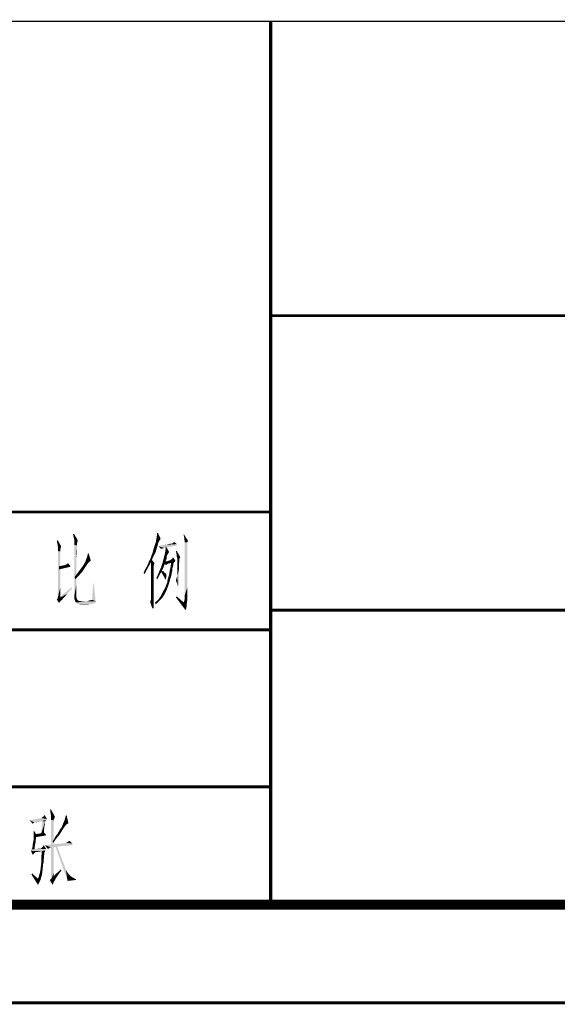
# Model space of a CAD drawing. Header units: millimetres. Extents: x 0 to 1782, y 0 to 1260.
# Tile 75 of 94: x 1549 to 1631, y 0 to 150. Entities that reach past the tile are written whole.
import ezdxf

# ---------------------------------------------------------------- set-up
doc = ezdxf.new("R2010")
doc.units = ezdxf.units.MM
doc.header["$LTSCALE"] = 98.01
doc.layers.get('0').update_dxf_attribs({"linetype": 'CONTINUOUS'})
doc.layers.add('G1000总_DXF_FORMAT', color=7, linetype='CONTINUOUS')

# ---------------------------------------------------------------- blocks, each defined once
blk = doc.blocks.new('*T6')
at = {"color": 1, "linetype": 'Continuous'}
for p, q in [((0, 0), (180, 0)), ((0, 0), (0, -18)), ((90, 0), (90, -18)), ((135, 0), (135, -18)), ((180, 0), (180, -18)), ((0, -18), (180, -18))]:
    blk.add_line(p, q, dxfattribs=at)
blk = doc.blocks.new('*T7')
at = {"color": 1, "linetype": 'Continuous'}
for p, q in [((0, 0), (180, 0)), ((0, 0), (0, -24)), ((22.5, 0), (22.5, -24)), ((45, 0), (45, -24)), ((67.5, 0), (67.5, -24)), ((90, 0), (90, -24)), ((135, 0), (135, -24)), ((180, 0), (180, -24)), ((0, -24), (180, -24))]:
    blk.add_line(p, q, dxfattribs=at)
blk = doc.blocks.new('*T9')
at = {"color": 1, "linetype": 'Continuous'}
for p, q in [((0, 0), (90, 0)), ((0, 0), (0, -18)), ((90, 0), (90, -18)), ((0, -18), (90, -18))]:
    blk.add_line(p, q, dxfattribs=at)
blk = doc.blocks.new('*T10')
at = {"color": 1, "linetype": 'Continuous'}
for p, q in [((0, 0), (180, 0)), ((0, 0), (0, -75)), ((180, 0), (180, -75)), ((0, -75), (180, -75))]:
    blk.add_line(p, q, dxfattribs=at)
blk = doc.blocks.new('*T11')
at = {"color": 1, "linetype": 'Continuous'}
for p, q in [((0, 0), (180, 0)), ((0, 0), (0, -135)), ((180, 0), (180, -135)), ((0, -45), (180, -45)), ((0, -90), (180, -90)), ((0, -135), (180, -135))]:
    blk.add_line(p, q, dxfattribs=at)

msp = doc.modelspace()

# ---------------------------------------------------------------- linework, layer by layer
at = {"color": 1, "linetype": 'Continuous'}
for points in [[(1556.95, 71.63), (1556.95, 70.77), (1556.75, 71.63)], [(1556.95, 70.77), (1556.95, 71.63), (1557.48, 70.7)], [(1557.48, 70.7), (1556.95, 69.97), (1556.95, 70.77)], [(1570.15, 70.9), (1569.42, 70.43), (1569.55, 71.17)], [(1570.15, 70.9), (1570.02, 70.7), (1569.42, 70.43)], [(1569.75, 71.77), (1569.55, 71.17), (1569.62, 71.77)], [(1569.55, 71.17), (1569.75, 71.77), (1570.15, 70.9)], [(1573.75, 71.1), (1573.68, 71.43), (1573.68, 71.63)], [(1573.75, 71.1), (1573.68, 71.63), (1574.35, 70.57)], [(1573.82, 70.57), (1573.75, 70.83), (1573.75, 71.1)], [(1574.35, 70.57), (1573.82, 70.57), (1573.75, 71.1)], [(1554.35, 70.3), (1554.28, 70.57), (1554.42, 70.7)], [(1554.42, 69.9), (1554.35, 70.3), (1554.42, 70.7)], [(1554.42, 69.9), (1554.42, 70.7), (1554.95, 69.77)], [(1554.95, 69.77), (1554.48, 69.5), (1554.42, 69.9)], [(1554.48, 69.5), (1554.95, 69.77), (1554.88, 69.5)], [(1554.88, 69.5), (1554.82, 69.3), (1554.48, 69.03)], [(1554.88, 69.5), (1554.48, 69.03), (1554.48, 69.5)], [(1554.82, 69.3), (1554.82, 69.23), (1554.48, 69.03)], [(1554.82, 69.23), (1554.82, 69.17), (1554.48, 69.03)], [(1557.48, 70.7), (1557.42, 70.3), (1556.95, 69.97)], [(1557.42, 70.3), (1557.35, 70.1), (1556.95, 69.97)], [(1557.35, 70.1), (1557.35, 70.03), (1556.95, 69.97)], [(1556.95, 69.97), (1557.35, 70.03), (1557.35, 69.9)], [(1557.35, 69.9), (1556.95, 62.17), (1556.95, 69.97)], [(1557.35, 69.9), (1557.35, 69.77), (1556.95, 62.17)], [(1557.35, 69.77), (1557.35, 69.5), (1556.95, 62.17)], [(1557.35, 69.5), (1557.35, 69.23), (1556.95, 62.17)], [(1557.35, 69.23), (1557.28, 67.97), (1556.95, 62.17)], [(1557.35, 69.23), (1557.35, 68.83), (1557.28, 67.97)], [(1569.55, 69.43), (1569.02, 69.17), (1569.15, 69.63)], [(1569.02, 69.17), (1569.55, 69.43), (1569.42, 68.97)], [(1569.68, 69.83), (1569.15, 69.63), (1569.28, 70.03)], [(1569.15, 69.63), (1569.68, 69.83), (1569.55, 69.43)], [(1569.82, 70.37), (1569.28, 70.03), (1569.42, 70.43)], [(1569.82, 70.37), (1569.75, 70.1), (1569.28, 70.03)], [(1569.28, 70.03), (1569.75, 70.1), (1569.68, 69.83)], [(1570.02, 70.7), (1569.95, 70.57), (1569.42, 70.43)], [(1569.42, 70.43), (1569.95, 70.57), (1569.82, 70.37)], [(1572.68, 69.9), (1569.82, 69.77), (1570.28, 69.9)], [(1569.82, 69.77), (1572.68, 69.9), (1570.68, 69.5)], [(1570.68, 69.5), (1570.22, 69.37), (1569.82, 69.77)], [(1570.68, 69.5), (1570.48, 69.43), (1570.22, 69.37)], [(1570.28, 69.9), (1570.75, 69.97), (1572.62, 70.1)], [(1570.28, 69.9), (1572.62, 70.1), (1572.68, 69.9)], [(1570.75, 69.97), (1571.08, 70.03), (1572.62, 70.1)], [(1570.88, 69.1), (1570.95, 69.77), (1571.48, 68.83)], [(1572.62, 70.1), (1571.08, 70.03), (1571.42, 70.1)], [(1571.82, 70.17), (1571.95, 70.17), (1571.42, 70.1)], [(1571.82, 70.17), (1571.42, 70.1), (1571.62, 70.17)], [(1572.62, 70.1), (1571.42, 70.1), (1571.95, 70.17)], [(1571.95, 70.17), (1571.95, 70.23), (1572.08, 70.3)], [(1572.62, 70.1), (1571.95, 70.17), (1572.08, 70.3)], [(1572.08, 70.3), (1572.22, 70.43), (1572.62, 70.1)], [(1574.35, 70.57), (1573.82, 70.37), (1573.82, 70.57)], [(1573.82, 70.37), (1574.35, 70.57), (1574.22, 70.37)], [(1574.22, 70.37), (1574.22, 70.1), (1573.82, 62.23)], [(1574.22, 70.37), (1573.82, 62.23), (1573.82, 70.37)], [(1574.22, 70.1), (1574.22, 69.97), (1573.82, 62.23)], [(1574.22, 69.97), (1574.22, 69.77), (1573.82, 62.23)], [(1574.22, 69.77), (1574.22, 69.5), (1573.82, 62.23)], [(1574.22, 69.5), (1574.22, 69.17), (1573.82, 62.23)], [(1554.48, 69.03), (1554.82, 69.17), (1554.82, 68.97)], [(1554.82, 68.97), (1554.48, 62.1), (1554.48, 69.03)], [(1554.82, 68.97), (1554.82, 68.77), (1554.48, 62.1)], [(1554.82, 68.77), (1554.82, 68.5), (1554.48, 62.1)], [(1554.82, 68.5), (1554.82, 68.17), (1554.48, 62.1)], [(1554.82, 68.17), (1554.82, 67.77), (1554.48, 62.1)], [(1554.82, 67.77), (1554.82, 67.3), (1554.48, 62.1)], [(1557.28, 67.97), (1557.28, 67.43), (1556.95, 62.17)], [(1557.35, 68.83), (1557.35, 68.43), (1557.28, 67.97)], [(1559.48, 67.57), (1558.68, 67.5), (1558.82, 67.9)], [(1558.82, 67.9), (1558.95, 68.23), (1559.15, 68.7)], [(1558.82, 67.9), (1559.15, 68.7), (1559.48, 67.57)], [(1558.95, 68.23), (1559.02, 68.63), (1559.15, 68.7)], [(1568.35, 67.43), (1568.55, 67.77), (1568.88, 67.83)], [(1568.35, 67.43), (1568.88, 67.83), (1568.55, 67.1)], [(1568.88, 67.83), (1568.55, 67.77), (1568.68, 68.1)], [(1568.68, 68.1), (1568.75, 68.37), (1569.15, 68.43)], [(1568.68, 68.1), (1569.15, 68.43), (1568.88, 67.83)], [(1568.68, 67.43), (1568.68, 67.83), (1569.22, 67.17)], [(1569.15, 68.43), (1568.75, 68.37), (1568.88, 68.63)], [(1569.42, 68.97), (1568.88, 68.63), (1569.02, 69.17)], [(1568.88, 68.63), (1569.42, 68.97), (1569.15, 68.43)], [(1571.15, 68.43), (1571.08, 68.17), (1570.42, 67.17)], [(1571.15, 68.43), (1570.42, 67.17), (1570.75, 68.43)], [(1571.08, 68.17), (1571.08, 67.9), (1570.42, 67.17)], [(1571.08, 67.9), (1570.95, 67.57), (1570.42, 67.17)], [(1571.35, 68.77), (1570.75, 68.43), (1570.88, 69.1)], [(1571.35, 68.77), (1571.28, 68.57), (1570.75, 68.43)], [(1570.75, 68.43), (1571.28, 68.57), (1571.15, 68.43)], [(1570.88, 69.1), (1571.48, 68.83), (1571.35, 68.77)], [(1571.62, 67.63), (1571.68, 67.7), (1571.82, 67.77)], [(1572.42, 67.57), (1571.62, 67.63), (1571.82, 67.77)], [(1572.42, 67.57), (1571.82, 67.77), (1571.95, 67.9)], [(1571.95, 67.9), (1572.02, 68.1), (1572.42, 67.57)], [(1572.62, 69.03), (1572.55, 68.7), (1572.48, 69.03)], [(1572.62, 68.43), (1572.55, 68.7), (1572.62, 69.03)], [(1572.62, 68.43), (1572.62, 69.03), (1573.15, 68.1)], [(1573.15, 68.1), (1572.62, 68.17), (1572.62, 68.43)], [(1573.15, 68.1), (1572.68, 68.03), (1572.62, 68.17)], [(1572.68, 67.97), (1572.68, 68.03), (1573.15, 68.1)], [(1572.68, 67.9), (1572.68, 67.97), (1573.15, 68.1)], [(1572.68, 67.9), (1573.15, 68.1), (1573.02, 67.83)], [(1573.02, 67.83), (1572.68, 67.7), (1572.68, 67.9)], [(1572.68, 67.7), (1573.02, 67.83), (1573.02, 67.7)], [(1574.22, 69.17), (1574.22, 68.83), (1573.82, 62.23)], [(1574.22, 68.83), (1574.22, 68.37), (1573.82, 62.23)], [(1574.22, 68.37), (1574.22, 67.83), (1573.82, 62.23)], [(1574.22, 67.83), (1574.22, 67.3), (1573.82, 62.23)], [(1554.82, 67.3), (1554.82, 66.77), (1554.48, 62.1)], [(1554.82, 66.77), (1554.82, 66.23), (1554.48, 62.1)], [(1554.82, 66.23), (1554.82, 65.63), (1554.48, 62.1)], [(1556.35, 66.77), (1554.62, 66.7), (1555.62, 66.9)], [(1554.62, 66.7), (1556.35, 66.77), (1556.35, 66.63)], [(1556.35, 66.63), (1554.62, 66.23), (1554.62, 66.7)], [(1555.62, 66.9), (1555.82, 67.03), (1556.02, 67.17)], [(1555.62, 66.9), (1556.02, 67.17), (1556.35, 66.77)], [(1557.28, 67.43), (1557.28, 66.83), (1556.95, 62.17)], [(1557.28, 66.83), (1557.28, 66.23), (1556.95, 62.17)], [(1557.28, 66.23), (1557.28, 65.5), (1556.95, 62.17)], [(1558.42, 66.23), (1558.08, 65.77), (1557.48, 65.7)], [(1558.42, 66.23), (1557.48, 65.7), (1557.88, 66.23)], [(1558.68, 66.63), (1557.88, 66.23), (1558.22, 66.7)], [(1557.88, 66.23), (1558.68, 66.63), (1558.42, 66.23)], [(1558.95, 67.03), (1558.22, 66.7), (1558.48, 67.1)], [(1558.22, 66.7), (1558.95, 67.03), (1558.68, 66.63)], [(1559.35, 67.43), (1558.48, 67.1), (1558.68, 67.5)], [(1559.35, 67.43), (1559.15, 67.3), (1558.48, 67.1)], [(1558.48, 67.1), (1559.15, 67.3), (1558.95, 67.03)], [(1558.68, 67.5), (1559.48, 67.57), (1559.35, 67.43)], [(1567.55, 65.7), (1567.75, 66.17), (1568.15, 66.37)], [(1567.55, 65.7), (1568.15, 66.37), (1567.68, 65.5)], [(1568.15, 66.37), (1567.75, 66.17), (1568.02, 66.63)], [(1568.02, 66.63), (1568.22, 67.03), (1568.55, 67.1)], [(1568.02, 66.63), (1568.55, 67.1), (1568.15, 66.37)], [(1568.55, 67.1), (1568.22, 67.03), (1568.35, 67.43)], [(1569.22, 67.17), (1568.68, 67.1), (1568.68, 67.43)], [(1568.68, 67.1), (1569.22, 67.17), (1569.15, 66.97)], [(1569.15, 66.97), (1568.68, 66.83), (1568.68, 67.1)], [(1568.68, 66.83), (1569.15, 66.97), (1569.08, 66.77)], [(1569.08, 66.77), (1568.68, 66.63), (1568.68, 66.83)], [(1569.08, 66.77), (1569.08, 66.7), (1568.68, 66.63)], [(1568.68, 66.57), (1568.68, 66.63), (1569.08, 66.7)], [(1568.68, 66.57), (1569.08, 66.7), (1569.08, 66.57)], [(1569.08, 66.57), (1568.68, 66.37), (1568.68, 66.57)], [(1568.68, 66.37), (1569.08, 66.57), (1569.08, 66.3)], [(1569.08, 66.3), (1568.68, 66.17), (1568.68, 66.37)], [(1568.68, 66.17), (1569.08, 66.3), (1569.08, 66.03)], [(1569.95, 65.97), (1570.08, 66.23), (1570.48, 66.3)], [(1569.95, 65.97), (1570.48, 66.3), (1570.22, 65.83)], [(1570.48, 66.3), (1570.08, 66.23), (1570.22, 66.5)], [(1570.68, 66.77), (1570.22, 66.5), (1570.28, 66.77)], [(1570.22, 66.5), (1570.68, 66.77), (1570.48, 66.3)], [(1570.28, 66.77), (1570.35, 66.97), (1570.82, 67.23)], [(1570.28, 66.77), (1570.82, 67.23), (1570.68, 66.77)], [(1570.35, 66.97), (1570.42, 67.17), (1570.82, 67.23)], [(1570.95, 67.57), (1570.82, 67.23), (1570.42, 67.17)], [(1572.42, 67.57), (1570.55, 67.3), (1571.62, 67.63)], [(1570.55, 67.3), (1572.42, 67.57), (1572.22, 67.3)], [(1570.55, 67.3), (1572.22, 67.3), (1571.75, 67.23)], [(1570.55, 67.3), (1571.75, 67.23), (1571.28, 67.1)], [(1570.55, 67.3), (1571.28, 67.1), (1571.15, 67.03)], [(1571.15, 67.03), (1570.95, 66.9), (1570.55, 67.3)], [(1571.15, 67.03), (1571.08, 66.97), (1570.95, 66.9)], [(1572.02, 66.63), (1571.95, 66.37), (1571.55, 66.1)], [(1572.02, 66.63), (1571.55, 66.1), (1571.68, 66.63)], [(1571.55, 66.1), (1571.95, 66.37), (1571.95, 66.1)], [(1572.08, 67.1), (1571.68, 66.63), (1571.75, 67.23)], [(1572.08, 67.1), (1572.08, 66.97), (1571.68, 66.63)], [(1572.08, 66.97), (1572.08, 66.83), (1571.68, 66.63)], [(1571.68, 66.63), (1572.08, 66.83), (1572.02, 66.63)], [(1571.75, 67.23), (1572.22, 67.3), (1572.15, 67.17)], [(1571.75, 67.23), (1572.15, 67.17), (1572.08, 67.1)], [(1573.02, 67.7), (1573.02, 67.63), (1572.68, 67.57)], [(1573.02, 67.7), (1572.68, 67.57), (1572.68, 67.7)], [(1572.68, 67.57), (1573.02, 67.63), (1573.02, 67.57)], [(1573.02, 67.57), (1573.02, 67.43), (1572.68, 67.3)], [(1573.02, 67.57), (1572.68, 67.3), (1572.68, 67.57)], [(1572.68, 67.3), (1573.02, 67.43), (1572.95, 67.23)], [(1572.95, 67.23), (1572.68, 67.1), (1572.68, 67.3)], [(1572.68, 67.1), (1572.95, 67.23), (1572.95, 67.03)], [(1572.95, 67.03), (1572.68, 66.77), (1572.68, 67.1)], [(1572.95, 67.03), (1572.95, 66.83), (1572.68, 66.77)], [(1572.68, 66.77), (1572.95, 66.83), (1572.95, 66.5)], [(1572.95, 66.5), (1572.68, 66.43), (1572.68, 66.77)], [(1572.68, 66.43), (1572.95, 66.5), (1572.95, 66.23)], [(1572.95, 66.23), (1572.68, 66.17), (1572.68, 66.43)], [(1572.68, 65.83), (1572.68, 66.17), (1572.95, 66.23)], [(1572.68, 65.63), (1572.68, 65.83), (1572.95, 66.23)], [(1572.68, 65.37), (1572.68, 65.63), (1572.95, 66.23)], [(1572.68, 65.23), (1572.68, 65.37), (1572.95, 66.23)], [(1572.68, 65.1), (1572.68, 65.23), (1572.95, 66.23)], [(1572.82, 63.63), (1572.68, 65.1), (1572.95, 66.23)], [(1572.82, 63.63), (1572.95, 66.23), (1572.95, 63.63)], [(1574.22, 67.3), (1574.22, 66.63), (1573.82, 62.23)], [(1574.22, 66.63), (1574.22, 65.9), (1573.82, 62.23)], [(1554.82, 65.63), (1554.82, 64.9), (1554.48, 62.1)], [(1554.82, 64.9), (1554.82, 64.17), (1554.48, 62.1)], [(1557.28, 65.5), (1557.28, 64.7), (1556.95, 62.17)], [(1557.28, 64.7), (1557.28, 63.9), (1556.95, 62.17)], [(1557.62, 65.23), (1557.02, 65.1), (1557.48, 65.7)], [(1557.02, 65.1), (1557.62, 65.23), (1557.08, 64.7)], [(1557.48, 65.7), (1558.08, 65.77), (1557.62, 65.23)], [(1569.08, 66.03), (1568.68, 65.9), (1568.68, 66.17)], [(1568.68, 65.9), (1569.08, 66.03), (1569.08, 65.63)], [(1569.08, 65.63), (1568.68, 65.5), (1568.68, 65.9)], [(1568.68, 65.5), (1569.08, 65.63), (1569.08, 65.17)], [(1569.08, 65.17), (1568.68, 65.1), (1568.68, 65.5)], [(1568.68, 65.1), (1569.08, 65.17), (1569.08, 64.7)], [(1569.08, 64.7), (1568.68, 64.63), (1568.68, 65.1)], [(1568.68, 64.1), (1568.68, 64.63), (1569.08, 64.7)], [(1568.68, 64.1), (1569.08, 64.7), (1569.08, 64.1)], [(1569.95, 65.3), (1569.48, 64.9), (1569.68, 65.3)], [(1569.48, 64.9), (1569.95, 65.3), (1569.62, 64.7)], [(1569.68, 65.3), (1569.82, 65.63), (1570.22, 65.83)], [(1569.68, 65.3), (1570.22, 65.83), (1569.95, 65.3)], [(1570.22, 65.83), (1569.82, 65.63), (1569.95, 65.97)], [(1570.15, 65.97), (1570.22, 66.1), (1570.42, 65.97)], [(1570.42, 65.97), (1570.35, 65.63), (1570.15, 65.97)], [(1570.42, 65.97), (1570.62, 65.9), (1570.35, 65.63)], [(1570.62, 65.9), (1570.68, 65.77), (1570.35, 65.63)], [(1570.68, 65.77), (1570.82, 65.7), (1570.35, 65.63)], [(1570.35, 65.63), (1570.82, 65.7), (1571.02, 65.5)], [(1571.02, 65.5), (1570.55, 65.3), (1570.35, 65.63)], [(1571.02, 65.5), (1571.02, 65.37), (1570.55, 65.3)], [(1570.55, 65.3), (1571.02, 65.37), (1571.02, 65.23)], [(1571.02, 65.23), (1570.75, 64.97), (1570.55, 65.3)], [(1571.02, 65.23), (1571.02, 65.03), (1570.75, 64.97)], [(1570.82, 64.7), (1570.75, 64.97), (1571.02, 65.03)], [(1570.82, 64.7), (1571.02, 65.03), (1570.95, 64.7)], [(1571.55, 64.5), (1571.15, 64.23), (1571.22, 64.7)], [(1571.22, 64.7), (1571.35, 65.1), (1571.75, 65.17)], [(1571.22, 64.7), (1571.75, 65.17), (1571.55, 64.5)], [(1571.75, 65.17), (1571.35, 65.1), (1571.48, 65.57)], [(1571.95, 66.1), (1571.88, 65.83), (1571.48, 65.57)], [(1571.95, 66.1), (1571.48, 65.57), (1571.55, 66.1)], [(1571.48, 65.57), (1571.88, 65.83), (1571.75, 65.17)], [(1572.48, 64.57), (1572.55, 64.77), (1572.68, 65.1)], [(1572.82, 63.63), (1572.48, 64.57), (1572.68, 65.1)], [(1572.55, 64.77), (1572.62, 64.97), (1572.68, 65.1)], [(1572.62, 64.97), (1572.62, 65.03), (1572.68, 65.1)], [(1574.22, 65.9), (1574.22, 65.17), (1573.82, 62.23)], [(1574.22, 65.17), (1574.22, 64.3), (1573.82, 62.23)], [(1556.62, 63.3), (1554.28, 61.63), (1556.55, 63.5)], [(1556.62, 63.3), (1556.22, 62.9), (1554.28, 61.63)], [(1554.82, 64.17), (1554.82, 63.43), (1554.48, 62.1)], [(1554.82, 63.43), (1554.82, 62.57), (1554.48, 62.1)], [(1557.28, 63.9), (1557.28, 63.03), (1556.95, 62.17)], [(1559.95, 64.03), (1559.68, 61.57), (1559.82, 64.03)], [(1559.68, 61.57), (1559.95, 64.03), (1560.22, 61.37)], [(1569.08, 64.1), (1568.68, 63.57), (1568.68, 64.1)], [(1568.68, 63.57), (1569.08, 64.1), (1569.08, 63.5)], [(1569.08, 63.5), (1568.68, 63.1), (1568.68, 63.57)], [(1568.68, 63.1), (1569.08, 63.5), (1569.08, 62.9)], [(1571.08, 63.1), (1570.55, 62.9), (1570.88, 63.5)], [(1571.35, 63.83), (1570.88, 63.5), (1571.02, 63.9)], [(1570.88, 63.5), (1571.35, 63.83), (1571.08, 63.1)], [(1571.02, 63.9), (1571.15, 64.23), (1571.55, 64.5)], [(1571.02, 63.9), (1571.55, 64.5), (1571.35, 63.83)], [(1574.22, 64.3), (1574.22, 63.43), (1573.82, 62.23)], [(1574.22, 63.43), (1574.22, 62.43), (1573.82, 62.23)], [(1556.22, 62.9), (1555.88, 62.5), (1554.28, 61.63)], [(1555.88, 62.5), (1555.62, 62.17), (1554.28, 61.63)], [(1555.62, 62.17), (1555.28, 61.83), (1554.28, 61.63)], [(1554.28, 61.63), (1555.28, 61.83), (1555.08, 61.57)], [(1554.82, 61.63), (1554.35, 61.57), (1554.48, 62.1)], [(1554.48, 62.1), (1554.82, 62.57), (1554.82, 61.63)], [(1556.95, 62.17), (1557.28, 63.03), (1557.28, 62.03)], [(1557.28, 62.03), (1556.95, 61.83), (1556.95, 62.17)], [(1556.95, 61.83), (1557.28, 62.03), (1557.35, 61.77)], [(1557.35, 61.77), (1557.02, 61.57), (1556.95, 61.83)], [(1557.02, 61.57), (1557.35, 61.77), (1557.48, 61.5)], [(1568.62, 61.5), (1568.68, 61.63), (1569.08, 61.83)], [(1568.62, 61.5), (1569.08, 61.83), (1569.08, 61.5)], [(1569.08, 62.9), (1568.68, 62.7), (1568.68, 63.1)], [(1568.68, 62.37), (1568.68, 62.7), (1569.08, 62.9)], [(1568.68, 62.37), (1569.08, 62.9), (1569.08, 62.37)], [(1569.08, 62.37), (1568.68, 62.1), (1568.68, 62.37)], [(1568.68, 61.9), (1568.68, 62.1), (1569.08, 62.37)], [(1568.68, 61.9), (1569.08, 62.37), (1569.08, 61.83)], [(1569.08, 61.83), (1568.68, 61.77), (1568.68, 61.9)], [(1568.68, 61.63), (1568.68, 61.77), (1569.08, 61.83)], [(1570.35, 61.83), (1569.82, 61.63), (1570.22, 62.23)], [(1569.82, 61.63), (1570.35, 61.83), (1569.88, 61.37)], [(1570.75, 62.43), (1570.22, 62.23), (1570.55, 62.9)], [(1570.22, 62.23), (1570.75, 62.43), (1570.35, 61.83)], [(1570.55, 62.9), (1571.08, 63.1), (1570.75, 62.43)], [(1572.48, 61.97), (1572.62, 62.1), (1573.68, 61.17)], [(1573.68, 61.17), (1573.88, 60.1), (1572.48, 61.97)], [(1574.22, 61.5), (1573.68, 61.17), (1573.82, 61.7)], [(1573.82, 61.7), (1573.82, 62.23), (1574.22, 62.43)], [(1573.82, 61.7), (1574.22, 62.43), (1574.22, 61.5)], [(1554.28, 61.63), (1555.08, 61.57), (1554.88, 61.43)], [(1554.88, 61.43), (1554.62, 61.1), (1554.28, 61.63)], [(1554.88, 61.43), (1554.75, 61.23), (1554.62, 61.1)], [(1557.48, 61.5), (1557.08, 61.37), (1557.02, 61.57)], [(1557.48, 61.5), (1557.68, 61.43), (1557.08, 61.37)], [(1557.08, 61.37), (1557.68, 61.43), (1557.95, 61.37)], [(1557.95, 61.37), (1557.22, 61.17), (1557.08, 61.37)], [(1558.95, 61.37), (1560.22, 61.37), (1557.22, 61.17)], [(1557.95, 61.37), (1558.95, 61.37), (1557.22, 61.17)], [(1557.22, 61.17), (1560.22, 61.37), (1560.22, 61.17)], [(1560.22, 61.17), (1557.35, 61.03), (1557.22, 61.17)], [(1557.35, 61.03), (1560.22, 61.17), (1559.95, 61.03)], [(1559.95, 61.03), (1557.48, 60.97), (1557.35, 61.03)], [(1557.48, 60.97), (1559.95, 61.03), (1559.68, 60.97)], [(1559.68, 60.97), (1557.68, 60.9), (1557.48, 60.97)], [(1557.68, 60.9), (1559.68, 60.97), (1559.35, 60.9)], [(1559.35, 60.9), (1557.88, 60.83), (1557.68, 60.9)], [(1557.88, 60.83), (1559.35, 60.9), (1558.95, 60.83)], [(1558.95, 61.37), (1559.35, 61.5), (1559.68, 61.57)], [(1560.22, 61.37), (1558.95, 61.37), (1559.68, 61.57)], [(1569.08, 61.5), (1568.55, 61.23), (1568.62, 61.5)], [(1568.55, 61.23), (1569.08, 61.5), (1569.08, 61.03)], [(1569.08, 61.03), (1568.88, 60.3), (1568.55, 61.23)], [(1569.08, 61.03), (1569.08, 60.63), (1568.88, 60.3)], [(1568.88, 60.3), (1569.08, 60.63), (1569.08, 60.3)], [(1569.88, 61.37), (1569.28, 61.17), (1569.82, 61.63)], [(1569.28, 61.17), (1569.88, 61.37), (1569.42, 60.9)], [(1573.68, 61.17), (1574.22, 61.5), (1574.15, 61.03)], [(1573.68, 61.17), (1574.15, 61.03), (1573.88, 60.1)], [(1574.15, 61.03), (1574.15, 60.7), (1573.88, 60.1)], [(1574.15, 60.7), (1574.08, 60.37), (1573.88, 60.1)], [(1573.88, 60.1), (1574.08, 60.37), (1574.02, 60.03)], [(1552.27, 28.5), (1552.4, 28.7), (1552.8, 28.1)], [(1553.33, 29.03), (1553.27, 29.5), (1553.4, 29.57)], [(1553.4, 28.63), (1553.33, 29.03), (1553.4, 29.57)], [(1553.4, 28.63), (1553.4, 29.57), (1554, 28.43)], [(1554, 28.43), (1553.4, 28.3), (1553.4, 28.63)], [(1555.8, 28.63), (1555.47, 27.9), (1555.67, 28.63)], [(1555.47, 27.9), (1555.8, 28.63), (1556.07, 27.43)], [(1552.8, 28.1), (1550.13, 27.9), (1551.93, 28.23)], [(1552.8, 28.1), (1552.67, 27.97), (1550.13, 27.9)], [(1552.07, 27.77), (1550.13, 27.9), (1552.67, 27.97)], [(1550.13, 27.9), (1552.07, 27.77), (1550.87, 27.57)], [(1550.13, 27.9), (1550.87, 27.57), (1550.73, 27.5)], [(1550.73, 27.5), (1550.6, 27.37), (1550.13, 27.9)], [(1551, 27.57), (1550.87, 27.57), (1552.07, 27.77)], [(1551, 27.57), (1552.07, 27.77), (1551.07, 27.57)], [(1552.47, 27.7), (1551.87, 25.77), (1552.07, 27.77)], [(1552.47, 27.7), (1552.47, 27.57), (1551.87, 25.77)], [(1552.47, 27.57), (1552.47, 27.5), (1551.87, 25.77)], [(1552.47, 27.5), (1552.47, 27.37), (1551.87, 25.77)], [(1552.47, 27.37), (1552.47, 27.23), (1551.87, 25.77)], [(1552.47, 27.23), (1552.4, 27.03), (1551.87, 25.77)], [(1551.93, 28.23), (1552, 28.3), (1552.13, 28.37)], [(1552.8, 28.1), (1551.93, 28.23), (1552.13, 28.37)], [(1552.07, 27.77), (1552.67, 27.97), (1552.53, 27.77)], [(1552.07, 27.77), (1552.53, 27.77), (1552.47, 27.7)], [(1552.8, 28.1), (1552.13, 28.37), (1552.27, 28.5)], [(1553.4, 28.3), (1554, 28.43), (1553.93, 28.23)], [(1553.93, 28.23), (1553.4, 27.97), (1553.4, 28.3)], [(1553.93, 28.23), (1553.87, 28.03), (1553.4, 27.97)], [(1553.4, 27.97), (1553.87, 28.03), (1553.8, 27.9)], [(1553.8, 27.9), (1553.4, 18.63), (1553.4, 27.97)], [(1553.8, 27.9), (1553.8, 27.77), (1553.4, 18.63)], [(1553.8, 27.77), (1553.8, 27.7), (1553.4, 18.63)], [(1553.8, 27.7), (1553.8, 27.57), (1553.4, 18.63)], [(1553.8, 27.57), (1553.8, 27.37), (1553.4, 18.63)], [(1553.8, 27.37), (1553.8, 27.1), (1553.4, 18.63)], [(1553.8, 27.1), (1553.8, 26.83), (1553.4, 18.63)], [(1555.53, 26.97), (1555.07, 26.9), (1555.13, 27.1)], [(1556.07, 27.43), (1555.13, 27.1), (1555.47, 27.9)], [(1556.07, 27.43), (1555.93, 27.37), (1555.13, 27.1)], [(1555.93, 27.37), (1555.73, 27.23), (1555.13, 27.1)], [(1555.13, 27.1), (1555.73, 27.23), (1555.53, 26.97)], [(1550.8, 26.3), (1551.2, 25.63), (1550.73, 25.57)], [(1550.8, 26.3), (1550.73, 25.57), (1550.73, 26.3)], [(1550.73, 25.57), (1551.2, 25.63), (1551.2, 25.5)], [(1552.6, 25.77), (1550.93, 25.77), (1551.4, 25.83)], [(1552.6, 25.77), (1552.6, 25.57), (1550.93, 25.3)], [(1552.6, 25.77), (1550.93, 25.3), (1550.93, 25.77)], [(1552.6, 25.77), (1551.4, 25.83), (1551.8, 25.9)], [(1552.6, 25.77), (1551.8, 25.9), (1552.07, 25.97)], [(1552.4, 27.03), (1552.4, 26.77), (1551.87, 25.77)], [(1552.4, 26.77), (1552.33, 26.5), (1551.87, 25.77)], [(1552.33, 26.5), (1552.33, 26.17), (1551.87, 25.77)], [(1551.87, 25.77), (1552.33, 26.17), (1552.27, 25.77)], [(1552.07, 25.97), (1552.27, 26.1), (1552.6, 25.77)], [(1553.8, 26.83), (1553.8, 26.43), (1553.4, 18.63)], [(1553.8, 26.43), (1553.8, 25.97), (1553.4, 18.63)], [(1553.8, 25.97), (1553.8, 25.43), (1553.4, 18.63)], [(1553.93, 25.1), (1554.13, 25.5), (1554.67, 25.63)], [(1553.93, 25.1), (1554.67, 25.63), (1554.2, 25.1)], [(1554.67, 25.63), (1554.13, 25.5), (1554.4, 25.83)], [(1555, 26.17), (1554.4, 25.83), (1554.6, 26.17)], [(1554.4, 25.83), (1555, 26.17), (1554.67, 25.63)], [(1554.6, 26.17), (1554.73, 26.43), (1555.27, 26.63)], [(1554.6, 26.17), (1555.27, 26.63), (1555, 26.17)], [(1555.27, 26.63), (1554.73, 26.43), (1554.93, 26.7)], [(1554.93, 26.7), (1555.07, 26.9), (1555.53, 26.97)], [(1554.93, 26.7), (1555.53, 26.97), (1555.27, 26.63)], [(1551, 24.3), (1550.6, 24.23), (1550.67, 24.5)], [(1550.6, 24.03), (1550.6, 24.23), (1551, 24.3)], [(1550.6, 23.9), (1550.6, 24.03), (1551, 24.3)], [(1550.6, 23.9), (1551, 24.3), (1550.93, 23.9)], [(1551.07, 24.63), (1550.67, 24.5), (1550.73, 24.83)], [(1550.67, 24.5), (1551.07, 24.63), (1551, 24.3)], [(1551.2, 25.5), (1550.73, 24.83), (1550.73, 25.57)], [(1551.2, 25.5), (1551.13, 25.37), (1550.73, 24.83)], [(1551.13, 25.37), (1551.13, 25.17), (1550.73, 24.83)], [(1551.13, 25.17), (1551.07, 24.9), (1550.73, 24.83)], [(1550.73, 24.83), (1551.07, 24.9), (1551.07, 24.63)], [(1552.13, 23.83), (1552.27, 24.1), (1552.67, 23.5)], [(1556.67, 24.37), (1552.47, 24.1), (1555.73, 24.43)], [(1552.47, 24.1), (1556.67, 24.37), (1556.67, 24.1)], [(1552.47, 24.1), (1556.67, 24.1), (1553.4, 23.77)], [(1552.47, 24.1), (1553.4, 23.77), (1553.2, 23.7)], [(1553.2, 23.7), (1552.93, 23.5), (1552.47, 24.1)], [(1553.8, 25.43), (1553.8, 24.83), (1553.4, 18.63)], [(1553.8, 24.83), (1553.8, 24.17), (1553.4, 18.63)], [(1553.8, 24.17), (1553.8, 23.43), (1553.4, 18.63)], [(1554.2, 25.1), (1553.67, 24.7), (1553.93, 25.1)], [(1553.67, 24.7), (1554.2, 25.1), (1553.73, 24.43)], [(1554.27, 24.1), (1555.93, 18.63), (1554, 24.1)], [(1554.27, 24.1), (1554.53, 23.37), (1555.93, 18.63)], [(1555.73, 24.43), (1555.93, 24.57), (1556.07, 24.63)], [(1556.67, 24.37), (1555.73, 24.43), (1556.07, 24.63)], [(1555.73, 24.43), (1555.8, 24.5), (1555.93, 24.57)], [(1556.07, 24.63), (1556.2, 24.77), (1556.67, 24.37)], [(1552.53, 23.3), (1550.33, 23.23), (1550.4, 23.43)], [(1552, 23.17), (1550.33, 23.23), (1552.53, 23.3)], [(1550.33, 23.23), (1552, 23.17), (1551, 23.03)], [(1550.33, 23.23), (1551, 23.03), (1550.93, 22.97)], [(1550.93, 22.97), (1550.6, 22.63), (1550.33, 23.23)], [(1550.93, 23.5), (1550.4, 23.43), (1550.53, 23.63)], [(1550.93, 23.5), (1552.67, 23.5), (1550.4, 23.43)], [(1550.4, 23.43), (1552.67, 23.5), (1552.53, 23.3)], [(1550.93, 23.9), (1550.53, 23.77), (1550.6, 23.9)], [(1550.53, 23.63), (1550.53, 23.77), (1550.93, 23.9)], [(1550.53, 23.63), (1550.93, 23.9), (1550.93, 23.5)], [(1550.93, 22.97), (1550.8, 22.83), (1550.6, 22.63)], [(1552.67, 23.5), (1550.93, 23.5), (1551.87, 23.57)], [(1551, 23.03), (1552, 23.17), (1551.13, 23.03)], [(1551.87, 23.57), (1552, 23.7), (1552.13, 23.83)], [(1552.67, 23.5), (1551.87, 23.57), (1552.13, 23.83)], [(1551.87, 23.57), (1551.93, 23.63), (1552, 23.7)], [(1552.47, 23.1), (1551.93, 22.37), (1552, 23.17)], [(1552.47, 23.1), (1552.4, 22.97), (1551.93, 22.37)], [(1552.4, 22.97), (1552.4, 22.83), (1551.93, 22.37)], [(1552.4, 22.83), (1552.4, 22.77), (1551.93, 22.37)], [(1552.4, 22.77), (1552.4, 22.7), (1551.93, 22.37)], [(1552.4, 22.7), (1552.33, 22.5), (1551.93, 22.37)], [(1552, 23.17), (1552.53, 23.3), (1552.47, 23.1)], [(1553.8, 23.43), (1553.8, 22.63), (1553.4, 18.63)], [(1553.8, 22.63), (1553.8, 21.83), (1553.4, 18.63)], [(1554.53, 23.37), (1554.8, 22.7), (1555.93, 18.63)], [(1554.8, 22.7), (1555, 22.17), (1555.93, 18.63)], [(1552.27, 21.5), (1551.87, 21.03), (1551.93, 21.63)], [(1552.27, 21.5), (1552.2, 21.17), (1551.87, 21.03)], [(1551.87, 21.03), (1552.2, 21.17), (1552.13, 20.5)], [(1551.93, 22.37), (1552.33, 22.5), (1552.33, 22.3)], [(1552.33, 22.3), (1551.93, 21.63), (1551.93, 22.37)], [(1552.33, 22.3), (1552.33, 22.1), (1551.93, 21.63)], [(1552.33, 22.1), (1552.27, 21.83), (1551.93, 21.63)], [(1551.93, 21.63), (1552.27, 21.83), (1552.27, 21.5)], [(1553.8, 21.83), (1553.8, 20.9), (1553.4, 18.63)], [(1555, 22.17), (1555.2, 21.63), (1555.93, 18.63)], [(1555.2, 21.63), (1555.4, 21.17), (1555.93, 18.63)], [(1555.4, 21.17), (1555.53, 20.77), (1555.93, 18.63)], [(1550.4, 19.63), (1550.53, 19.77), (1551.4, 18.97)], [(1551.4, 18.97), (1551.4, 18.03), (1550.4, 19.63)], [(1552, 19.5), (1551.53, 19.23), (1551.6, 19.57)], [(1552.07, 19.9), (1551.6, 19.57), (1551.73, 19.97)], [(1551.6, 19.57), (1552.07, 19.9), (1552, 19.5)], [(1551.73, 19.97), (1551.8, 20.43), (1552.13, 20.5)], [(1551.73, 19.97), (1552.13, 20.5), (1552.07, 19.9)], [(1552.13, 20.5), (1551.8, 20.43), (1551.87, 21.03)], [(1555, 20.23), (1553.2, 18.77), (1554.87, 20.37)], [(1555, 20.23), (1554.67, 19.83), (1553.2, 18.77)], [(1554.67, 19.83), (1554.47, 19.5), (1553.2, 18.77)], [(1553.8, 20.9), (1553.8, 19.9), (1553.4, 18.63)], [(1553.8, 19.9), (1553.8, 18.9), (1553.4, 18.63)], [(1555.53, 20.77), (1555.67, 20.37), (1555.93, 18.63)], [(1555.67, 20.37), (1555.8, 20.1), (1555.93, 18.63)], [(1555.8, 20.1), (1556.07, 19.7), (1555.93, 18.63)], [(1556.07, 19.7), (1556.4, 19.37), (1555.93, 18.63)], [(1551.87, 19.1), (1551.4, 18.97), (1551.53, 19.23)], [(1551.4, 18.97), (1551.87, 19.1), (1551.8, 18.77)], [(1551.4, 18.97), (1551.8, 18.77), (1551.4, 18.03)], [(1551.8, 18.77), (1551.67, 18.5), (1551.4, 18.03)], [(1551.67, 18.5), (1551.53, 18.23), (1551.4, 18.03)], [(1551.53, 19.23), (1552, 19.5), (1551.87, 19.1)], [(1554.47, 19.5), (1554.27, 19.23), (1553.2, 18.77)], [(1554.27, 19.23), (1554.07, 18.9), (1553.2, 18.77)], [(1553.2, 18.77), (1554.07, 18.9), (1553.93, 18.63)], [(1553.2, 18.77), (1553.93, 18.63), (1553.8, 18.43)], [(1553.8, 18.43), (1553.67, 18.03), (1553.2, 18.77)], [(1553.8, 18.43), (1553.73, 18.23), (1553.67, 18.03)], [(1556.4, 19.37), (1556.8, 19.1), (1555.93, 18.63)], [(1556.8, 19.1), (1557.2, 18.9), (1555.93, 18.63)], [(1557.2, 18.9), (1557.2, 18.77), (1555.93, 18.63)]]:
    msp.add_solid(points, dxfattribs=at)
at = {"layer": 'G1000总_DXF_FORMAT', "color": 7, "linetype": 'Continuous'}
msp.add_line((1227, 150), (1767, 150), dxfattribs=at)
at = {"layer": 'G1000总_DXF_FORMAT', "color": 1, "linetype": 'Continuous', "const_width": 0.45}
for points in [[(1587, 15), (1587, 150)], [(1587, 105), (1767, 105)], [(1227, 75), (1587, 75)], [(1587, 60), (1767, 60)], [(1407, 57), (1587, 57)], [(1407, 33), (1587, 33)], [(1151.78, 0), (1782, 0)]]:
    msp.add_lwpolyline(points, dxfattribs=at)
at = {"layer": 'G1000总_DXF_FORMAT', "color": 7, "linetype": 'Continuous', "const_width": 1.5}
msp.add_lwpolyline([(74.25, 15), (1767, 15)], dxfattribs=at)

# ---------------------------------------------------------------- block references
for name, p in [('*T10', (1406.78, 150)), ('*T11', (1586.78, 150)), ('*T6', (1406.78, 75)), ('*T7', (1406.78, 57)), ('*T9', (1496.78, 33))]:
    msp.add_blockref(name, p)

doc.saveas('drawing.dxf')
